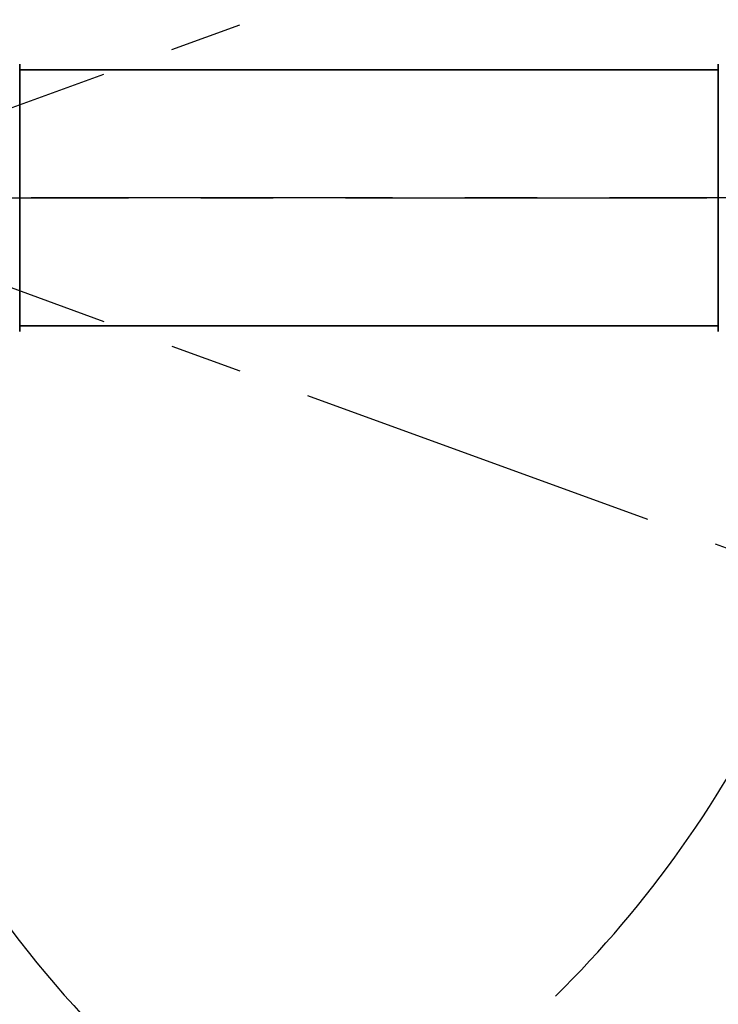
# Model space of a CAD drawing. Header units: millimetres. Extents: x 0 to 4200, y 0 to 2974.
# Tile 10 of 40: x 961 to 1206, y 1511 to 1857. Entities that reach past the tile are written whole.
import ezdxf

# ---------------------------------------------------------------- set-up
doc = ezdxf.new("R2010")
doc.units = ezdxf.units.MM
doc.header["$LTSCALE"] = 10
doc.linetypes.add('CENTERX2', pattern=[20.32, 12.7, -2.54, 2.54, -2.54])
doc.layers.add('中心线层', color=6, linetype='CENTERX2', lineweight=25)
doc.layers.add('标注层', color=150, linetype='Continuous')
doc.styles.add('SLDTEXTSTYLE1', font='仿宋_GB2312')
doc.dimstyles.new('SLDDIMSTYLE0', dxfattribs={"dimtxt": 35, "dimasz": 40, "dimexe": 0, "dimexo": 0.0625, "dimgap": 8.75, "dimtad": 0, "dimtih": 1, "dimtoh": 1, "dimrnd": 1e-09, "dimzin": 12, "dimdsep": 46, "dimtxsty": 'SLDTEXTSTYLE1', "dimsah": 1, "dimcen": 0, "dimadec": 0, "dimazin": 3, "dimtfac": 1, "dimtdec": 3, "dimtofl": 0, "dimtmove": 0, "dimatfit": 3, "dimfxl": 1, "dimfrac": 2, "dimtolj": 1, "dimtzin": 12, "dimarcsym": 0})

# ---------------------------------------------------------------- blocks, each defined once
blk = doc.blocks.new('_D')
at = {"layer": '标注层'}
for p, q in [((1647.32, 2033.11), (1785.08, 2126.8)), ((1785.08, 2126.8), (1894.88, 2126.8))]:
    blk.add_line(p, q, dxfattribs=at)
blk.add_solid([(1647.32, 2033.11), (1683.21, 2051.47), (1677.59, 2059.74)], dxfattribs=at)
at = {"layer": '标注层', "char_height": 35, "attachment_point": 1, "style": 'SLDTEXTSTYLE1'}
for s, insert in [('%%c', (1795.08, 2171.92)), ('850', (1833.78, 2171.92))]:
    blk.add_mtext(s, dxfattribs=dict(at, insert=insert))
blk = doc.blocks.new('_D_2')
at = {"layer": '标注层'}
for p, q in [((535.33, 2126.8), (425.53, 2126.8)), ((590.39, 2072.21), (535.33, 2126.8))]:
    blk.add_line(p, q, dxfattribs=at)
blk.add_solid([(590.39, 2072.21), (565.51, 2103.92), (558.47, 2096.82)], dxfattribs=at)
at = {"layer": '标注层', "char_height": 35, "attachment_point": 1, "style": 'SLDTEXTSTYLE1'}
for s, insert in [('%%c', (425.53, 2171.92)), ('790', (464.23, 2171.92))]:
    blk.add_mtext(s, dxfattribs=dict(at, insert=insert))
blk = doc.blocks.new('SW_CENTERMARKSYMBOL_1')
at = {"layer": '中心线层', "color": 0}
blk.add_line((-1, 0), (-425.5, 0), dxfattribs=at)
blk = doc.blocks.new('SW_CENTERMARKSYMBOL_2')
at = {"layer": '中心线层', "color": 0}
blk.add_line((1, 0), (395.5, 0), dxfattribs=at)

msp = doc.modelspace()

# ---------------------------------------------------------------- linework, layer by layer
at = {"color": 7, "linetype": 'Continuous', "lineweight": 35}
for p, q in [((960.695, 1794.105), (960.695, 1841.085)), ((1206.095, 1841.085), (1206.095, 1747.126)), ((1206.095, 1839.105), (960.695, 1839.105)), ((960.695, 1747.126), (960.695, 1794.105)), ((960.695, 1749.105), (1206.095, 1749.105))]:
    msp.add_line(p, q, dxfattribs=at)
at = {"layer": '中心线层', "linetype": 'CENTERX2'}
for q in [(1242.074, 1929.203), (1242.074, 1659.007)]:
    msp.add_line((870.895, 1794.105), q, dxfattribs=at)
at = {"layer": '中心线层', "linetype": 'CENTERX2', "lineweight": 18}
msp.add_line((1718.358, 1794.105), (425.102, 1794.105), dxfattribs=at)
at = {"layer": '中心线层', "linetype": 'CENTERX2'}
for centre, radius, start, end in [((1295.895, 1794.105), 425, 275, 265), ((870.895, 1794.105), 395, 20, 340)]:
    msp.add_arc(centre, radius, start, end, dxfattribs=at)

# ---------------------------------------------------------------- block references
at = {"layer": '中心线层'}
for name, p in [('SW_CENTERMARKSYMBOL_1', (1295.895, 1794.105)), ('SW_CENTERMARKSYMBOL_2', (870.895, 1794.105))]:
    msp.add_blockref(name, p, dxfattribs=at)

# ---------------------------------------------------------------- dimensions: what is measured, and where the dimension line sits
at = {"layer": '标注层'}
for p1, p2, picture, middle in [((1151.398, 1516), (590.392, 2072.211), '_D_2', (475.432, 2150.035)), ((944.468, 1555.099), (1647.322, 2033.111), '_D', (1844.979, 2150.035))]:
    dim = msp.add_diameter_dim_2p(p1=p1, p2=p2, dimstyle='SLDDIMSTYLE0', dxfattribs=at)
    dim.commit()
    dim.dimension.update_dxf_attribs({"geometry": picture, "text_midpoint": middle, "dimtype": 163})

doc.saveas('drawing.dxf')
